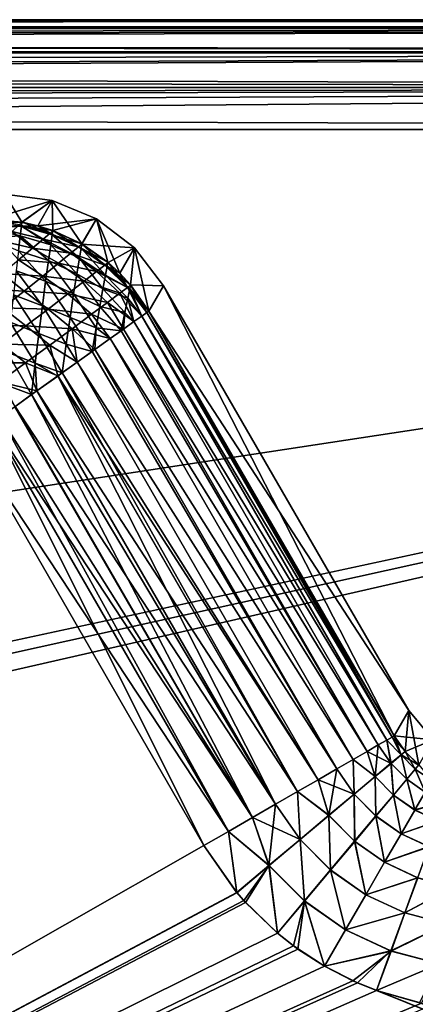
# Model space of a CAD drawing. Header units: metres. Extents: x -104 to 104, y -111 to 38.
# Tile 242 of 256: x 56.26 to 61.66, y 7.56 to 21. Entities that reach past the tile are written whole.
import ezdxf

# ---------------------------------------------------------------- set-up
doc = ezdxf.new("R2010")
doc.units = ezdxf.units.M
doc.layers.add('solid_509367_AD153', color=7, linetype='CONTINUOUS')

msp = doc.modelspace()

# ---------------------------------------------------------------- linework, layer by layer
at = {"layer": 'solid_509367_AD153'}
for points in [[(76.5, 21, -11.5), (88.5, 21, -17.5), (-88.5, 21, -17.5)], [(88.5, 20.886271, -18.072937), (-88.5, 21, -17.5), (88.5, 21, -17.5)], [(65, 21), (-88.5, 21, -17.5), (0, 21, 17.5)], [(75.632744, 21, -11.466357), (76.5, 21, -11.5), (-88.5, 21, -17.5)], [(74.779747, 21, -11.370247), (75.632744, 21, -11.466357), (-88.5, 21, -17.5)], [(73.94101, 21, -11.211671), (74.779747, 21, -11.370247), (-88.5, 21, -17.5)], [(73.112015, 21, -10.989048), (73.94101, 21, -11.211671), (-88.5, 21, -17.5)], [(72.297272, 21, -10.703959), (73.112015, 21, -10.989048), (-88.5, 21, -17.5)], [(71.510338, 21, -10.361142), (72.297272, 21, -10.703959), (-88.5, 21, -17.5)], [(70.751663, 21, -9.959632), (71.510338, 21, -10.361142), (-88.5, 21, -17.5)], [(70.02079, 21, -9.500394), (70.751663, 21, -9.959632), (-88.5, 21, -17.5)], [(69.329865, 21, -8.991062), (70.02079, 21, -9.500394), (-88.5, 21, -17.5)], [(68.679558, 21, -8.430799), (69.329865, 21, -8.991062), (-88.5, 21, -17.5)], [(68.069199, 21, -7.82044), (68.679558, 21, -8.430799), (-88.5, 21, -17.5)], [(67.508942, 21, -7.170133), (68.069199, 21, -7.82044), (-88.5, 21, -17.5)], [(66.999603, 21, -6.479209), (67.508942, 21, -7.170133), (-88.5, 21, -17.5)], [(66.540367, 21, -5.748336), (66.999603, 21, -6.479209), (-88.5, 21, -17.5)], [(66.138855, 21, -4.989663), (66.540367, 21, -5.748336), (-88.5, 21, -17.5)], [(65.796043, 21, -4.202725), (66.138855, 21, -4.989663), (-88.5, 21, -17.5)], [(65.510948, 21, -3.387987), (65.796043, 21, -4.202725), (-88.5, 21, -17.5)], [(65.28833, 21, -2.558991), (65.510948, 21, -3.387987), (-88.5, 21, -17.5)], [(65.129219, 21, -1.715499), (65.28833, 21, -2.558991), (-88.5, 21, -17.5)], [(65.03257, 21, -0.857749), (65.129219, 21, -1.715499), (-88.5, 21, -17.5)], [(65, 21), (65.03257, 21, -0.857749), (-88.5, 21, -17.5)], [(-88.5, 20.886271, -18.072937), (-88.5, 21, -17.5), (88.5, 20.886271, -18.072937)], [(72.297272, 21, 10.703959), (0, 21, 17.5), (88.5, 21, 17.5)], [(1.438565, 20.99082, 17.665693), (88.5, 21, 17.5), (0, 21, 17.5)], [(65.03257, 21, 0.857749), (65, 21), (0, 21, 17.5)], [(65.129219, 21, 1.715499), (65.03257, 21, 0.857749), (0, 21, 17.5)], [(65.28833, 21, 2.558991), (65.129219, 21, 1.715499), (0, 21, 17.5)], [(65.510948, 21, 3.387987), (65.28833, 21, 2.558991), (0, 21, 17.5)], [(65.796043, 21, 4.202725), (65.510948, 21, 3.387987), (0, 21, 17.5)], [(66.138855, 21, 4.989663), (65.796043, 21, 4.202725), (0, 21, 17.5)], [(66.540367, 21, 5.748336), (66.138855, 21, 4.989663), (0, 21, 17.5)], [(66.999603, 21, 6.479209), (66.540367, 21, 5.748336), (0, 21, 17.5)], [(67.508942, 21, 7.170133), (66.999603, 21, 6.479209), (0, 21, 17.5)], [(68.069199, 21, 7.82044), (67.508942, 21, 7.170133), (0, 21, 17.5)], [(68.679558, 21, 8.430799), (68.069199, 21, 7.82044), (0, 21, 17.5)], [(69.329865, 21, 8.991062), (68.679558, 21, 8.430799), (0, 21, 17.5)], [(70.02079, 21, 9.500394), (69.329865, 21, 8.991062), (0, 21, 17.5)], [(70.751663, 21, 9.959632), (70.02079, 21, 9.500394), (0, 21, 17.5)], [(71.510338, 21, 10.361142), (70.751663, 21, 9.959632), (0, 21, 17.5)], [(72.297272, 21, 10.703959), (71.510338, 21, 10.361142), (0, 21, 17.5)], [(1.438565, 20.99082, 17.665693), (2.599583, 20.969931, 17.798836), (88.5, 21, 17.5)], [(2.599583, 20.969931, 17.798836), (2.794907, 20.965233, 17.821079), (88.5, 21, 17.5)], [(2.794907, 20.965233, 17.821079), (4.094866, 20.925119, 17.968012), (88.5, 21, 17.5)], [(88.5, 20.885818, 18.074024), (88.5, 21, 17.5), (4.094866, 20.925119, 17.968012)], [(-88.5, 20.886271, -18.072937), (88.5, 20.886271, -18.072937), (88.5, 20.561077, -18.560244)], [(-88.5, 20.886271, -18.072937), (88.5, 20.561077, -18.560244), (-88.5, 20.561077, -18.560244)], [(88.5, 20.885818, 18.074024), (4.094866, 20.925119, 17.968012), (5.176643, 20.879919, 18.08807)], [(88.5, 20.885818, 18.074024), (5.176643, 20.879919, 18.08807), (5.431446, 20.867682, 18.115993)], [(88.5, 20.885818, 18.074024), (5.431446, 20.867682, 18.115993), (6.852902, 20.787809, 18.269121)], [(88.5, 20.885818, 18.074024), (6.852902, 20.787809, 18.269121), (7.71827, 20.72963, 18.359076)], [(88.5, 20.885818, 18.074024), (7.71827, 20.72963, 18.359076), (8.364735, 20.681011, 18.424778)], [(88.5, 20.560244, 18.561077), (88.5, 20.885818, 18.074024), (8.364735, 20.681011, 18.424778)], [(88.5, 20.560244, 18.561077), (8.364735, 20.681011, 18.424778), (9.930074, 20.545269, 18.57583)], [(-88.5, 20.561077, -18.560244), (88.5, 20.561077, -18.560244), (88.5, 20.074024, -18.885818)], [(-88.5, 20.561077, -18.560244), (88.5, 20.074024, -18.885818), (-88.5, 20.074024, -18.885818)], [(88.5, 20.560244, 18.561077), (9.930074, 20.545269, 18.57583), (10.211987, 20.517963, 18.601704)], [(88.5, 20.560244, 18.561077), (10.211987, 20.517963, 18.601704), (11.512659, 20.37952, 18.71509)], [(88.5, 20.560244, 18.561077), (11.512659, 20.37952, 18.71509), (12.634016, 20.244062, 18.802448)], [(88.5, 20.560244, 18.561077), (12.634016, 20.244062, 18.802448), (13.07672, 20.185892, 18.833998)], [(88.5, 20.072937, 18.886271), (88.5, 20.560244, 18.561077), (13.07672, 20.185892, 18.833998)], [(88.5, 20.072937, 18.886271), (13.07672, 20.185892, 18.833998), (14.532368, 19.97542, 18.922665)], [(-88.5, 20.074024, -18.885818), (88.5, 19.5, -19), (-88.5, 19.5, -19)], [(-88.5, 20.074024, -18.885818), (88.5, 20.074024, -18.885818), (88.5, 19.5, -19)], [(88.5, 20.072937, 18.886271), (14.532368, 19.97542, 18.922665), (14.960504, 19.907318, 18.943638)], [(88.5, 20.072937, 18.886271), (14.960504, 19.907318, 18.943638), (15.905083, 19.745672, 18.979744)], [(88.5, 20.072937, 18.886271), (15.905083, 19.745672, 18.979744), (17.197384, 19.5, 19)], [(88.5, 20.072937, 18.886271), (17.197384, 19.5, 19), (88.5, 19.5, 19)], [(-88.5, -7.5, -19), (-88.5, 19.5, -19), (88.5, 19.5, -19)], [(-36.57795, -7.5, -19), (-88.5, -7.5, -19), (88.5, 19.5, -19)], [(-34.248123, -7.626659, -19), (-36.57795, -7.5, -19), (88.5, 19.5, -19)], [(-31.945723, -8.004942, -19), (-34.248123, -7.626659, -19), (88.5, 19.5, -19)], [(31.945723, -8.004942, -19), (-31.945723, -8.004942, -19), (88.5, 19.5, -19)], [(88.5, -7.5, 19), (17.197384, 19.5, 19), (18.989754, 17.759771, 19)], [(88.5, -7.5, 19), (88.5, 19.5, 19), (17.197384, 19.5, 19)], [(34.248119, -7.626659, -19), (31.945723, -8.004942, -19), (88.5, 19.5, -19)], [(36.57795, -7.5, -19), (34.248119, -7.626659, -19), (88.5, 19.5, -19)], [(88.5, -7.5, -19), (36.57795, -7.5, -19), (88.5, 19.5, -19)], [(56.700401, 18.532322), (55.855282, 18.272121, 13.178531), (56.05452, 18.617212)], [(56.287418, 18.234322, -13.184074), (56.05452, 18.617212), (55.855282, 18.272121, -13.178531)], [(56.287418, 18.234322, -13.184074), (56.700401, 18.532322), (56.05452, 18.617212)], [(56.700401, 18.532322), (56.289223, 18.234005, 13.184093), (55.855282, 18.272121, 13.178531)], [(56.287418, 18.234322, -13.184074), (56.50198, 18.186783, -13.186073), (56.700401, 18.532322)], [(56.700401, 18.532322), (56.502048, 18.186764, 13.186073), (56.289223, 18.234005, 13.184093)], [(56.50198, 18.186783, -13.186073), (56.708633, 18.121647, -13.187491), (56.700401, 18.532322)], [(56.700401, 18.532322), (57.3041, 18.28241), (56.502048, 18.186764, 13.186073)], [(57.103897, 17.937521, -13.188646), (57.3041, 18.28241), (56.700401, 18.532322)], [(56.708633, 18.121647, -13.187491), (57.103897, 17.937521, -13.188646), (56.700401, 18.532322)], [(56.264412, 18.048021, -14.140167), (55.843925, 18.153858, -13.937565), (55.831367, 18.022877, -14.299581)], [(56.280724, 18.180288, -13.670911), (55.851868, 18.237394, -13.561793), (55.843925, 18.153858, -13.937565)], [(56.264412, 18.048021, -14.140167), (56.280724, 18.180288, -13.670911), (55.843925, 18.153858, -13.937565)], [(55.851868, 18.237394, -13.561793), (56.287418, 18.234322, -13.184074), (55.855282, 18.272121, -13.178531)], [(56.280724, 18.180288, -13.670911), (56.287418, 18.234322, -13.184074), (55.851868, 18.237394, -13.561793)], [(56.248409, 18.197176, 13.61017), (55.855282, 18.272121, 13.178531), (56.289223, 18.234005, 13.184093)], [(56.151493, 18.110094, 14.014645), (56.248409, 18.197176, 13.61017), (56.575794, 18.004917, 14.042293)], [(56.248409, 18.197176, 13.61017), (56.289223, 18.234005, 13.184093), (56.670517, 18.086536, 13.624473)], [(56.248409, 18.197176, 13.61017), (56.670517, 18.086536, 13.624473), (56.575794, 18.004917, 14.042293)], [(56.679691, 17.924932, -14.15507), (56.280724, 18.180288, -13.670911), (56.264412, 18.048021, -14.140167)], [(56.280724, 18.180288, -13.670911), (56.50198, 18.186783, -13.186073), (56.287418, 18.234322, -13.184074)], [(56.280724, 18.180288, -13.670911), (56.708633, 18.121647, -13.187491), (56.50198, 18.186783, -13.186073)], [(56.70015, 18.064264, -13.68154), (56.708633, 18.121647, -13.187491), (56.280724, 18.180288, -13.670911)], [(56.679691, 17.924932, -14.15507), (56.70015, 18.064264, -13.68154), (56.280724, 18.180288, -13.670911)], [(56.670517, 18.086536, 13.624473), (56.289223, 18.234005, 13.184093), (56.502048, 18.186764, 13.186073)], [(57.3041, 18.28241), (56.710384, 18.121012, 13.187502), (56.502048, 18.186764, 13.186073)], [(56.670517, 18.086536, 13.624473), (56.502048, 18.186764, 13.186073), (56.710384, 18.121012, 13.187502)], [(57.3041, 18.28241), (57.105518, 17.936584, 13.188646), (56.710384, 18.121012, 13.187502)], [(57.103897, 17.937521, -13.188646), (57.461185, 17.687536, -13.187502), (57.3041, 18.28241)], [(57.3041, 18.28241), (57.82238, 17.884546), (57.105518, 17.936584, 13.188646)], [(57.622299, 17.539988, -13.186073), (57.82238, 17.884546), (57.3041, 18.28241)], [(57.461185, 17.687536, -13.187502), (57.622299, 17.539988, -13.186073), (57.3041, 18.28241)], [(56.239609, 17.84269, -14.578359), (56.264412, 18.048021, -14.140167), (55.831367, 18.022877, -14.299581)], [(56.00391, 17.978525, 14.382111), (56.151493, 18.110094, 14.014645), (56.430801, 17.880898, 14.42709)], [(56.151493, 18.110094, 14.014645), (56.575794, 18.004917, 14.042293), (56.430801, 17.880898, 14.42709)], [(56.649017, 17.71035, -14.592834), (56.264412, 18.048021, -14.140167), (56.239609, 17.84269, -14.578359)], [(56.649017, 17.71035, -14.592834), (56.679691, 17.924932, -14.15507), (56.264412, 18.048021, -14.140167)], [(56.575794, 18.004917, 14.042293), (56.670517, 18.086536, 13.624473), (57.060814, 17.899553, 13.668756)], [(56.670517, 18.086536, 13.624473), (56.710384, 18.121012, 13.187502), (57.060814, 17.899553, 13.668756)], [(57.070961, 17.742609, -14.127382), (56.70015, 18.064264, -13.68154), (56.679691, 17.924932, -14.15507)], [(56.70015, 18.064264, -13.68154), (57.103897, 17.937521, -13.188646), (56.708633, 18.121647, -13.187491)], [(57.09417, 17.880293, -13.668734), (57.103897, 17.937521, -13.188646), (56.70015, 18.064264, -13.68154)], [(57.070961, 17.742609, -14.127382), (57.09417, 17.880293, -13.668734), (56.70015, 18.064264, -13.68154)], [(57.060814, 17.899553, 13.668756), (56.710384, 18.121012, 13.187502), (57.105518, 17.936584, 13.188646)], [(56.00391, 17.978525, 14.382111), (56.430801, 17.880898, 14.42709), (56.242126, 17.721151, 14.767744)], [(56.242126, 17.721151, 14.767744), (56.430801, 17.880898, 14.42709), (56.787872, 17.675177, 14.548965)], [(56.430801, 17.880898, 14.42709), (56.575794, 18.004917, 14.042293), (56.953178, 17.810598, 14.127401)], [(56.430801, 17.880898, 14.42709), (56.953178, 17.810598, 14.127401), (56.787872, 17.675177, 14.548965)], [(56.575794, 18.004917, 14.042293), (57.060814, 17.899553, 13.668756), (56.953178, 17.810598, 14.127401)], [(57.036331, 17.531744, -14.548939), (56.679691, 17.924932, -14.15507), (56.649017, 17.71035, -14.592834)], [(57.036331, 17.531744, -14.548939), (57.070961, 17.742609, -14.127382), (56.679691, 17.924932, -14.15507)], [(56.953178, 17.810598, 14.127401), (57.060814, 17.899553, 13.668756), (57.417152, 17.650309, 13.681554)], [(57.060814, 17.899553, 13.668756), (57.105518, 17.936584, 13.188646), (57.417152, 17.650309, 13.681554)], [(57.42794, 17.512938, -14.042289), (57.09417, 17.880293, -13.668734), (57.070961, 17.742609, -14.127382)], [(57.09417, 17.880293, -13.668734), (57.461185, 17.687536, -13.187502), (57.103897, 17.937521, -13.188646)], [(57.451248, 17.635775, -13.624458), (57.461185, 17.687536, -13.187502), (57.09417, 17.880293, -13.668734)], [(57.42794, 17.512938, -14.042289), (57.451248, 17.635775, -13.624458), (57.09417, 17.880293, -13.668734)], [(57.82238, 17.884546), (57.462608, 17.686342, 13.187491), (57.105518, 17.936584, 13.188646)], [(57.417152, 17.650309, 13.681554), (57.105518, 17.936584, 13.188646), (57.462608, 17.686342, 13.187491)], [(57.82238, 17.884546), (57.622349, 17.539936, 13.186073), (57.462608, 17.686342, 13.187491)], [(57.622299, 17.539988, -13.186073), (57.769623, 17.379295, -13.184093), (57.82238, 17.884546)], [(57.82238, 17.884546), (57.770794, 17.377897, 13.184074), (57.622349, 17.539936, 13.186073)], [(57.769623, 17.379295, -13.184093), (58.0196, 17.022549, -13.178531), (57.82238, 17.884546)], [(57.82238, 17.884546), (58.218842, 17.367641), (57.770794, 17.377897, 13.184074)], [(57.82238, 17.884546), (58.0196, 17.022549, -13.178531), (58.218842, 17.367641)], [(88.5, -7.5, 19), (18.989754, 17.759771, 19), (20.601439, 15.860648, 19)], [(56.610157, 17.429918, -14.982377), (56.239609, 17.84269, -14.578359), (56.207619, 17.571638, -14.973969)], [(56.610157, 17.429918, -14.982377), (56.649017, 17.71035, -14.592834), (56.239609, 17.84269, -14.578359)], [(56.787872, 17.675177, 14.548965), (56.953178, 17.810598, 14.127401), (57.306717, 17.562918, 14.155075)], [(56.953178, 17.810598, 14.127401), (57.417152, 17.650309, 13.681554), (57.306717, 17.562918, 14.155075)], [(56.017635, 17.53334, 15.056443), (56.242126, 17.721151, 14.767744), (56.572514, 17.500521, 14.920918)], [(56.242126, 17.721151, 14.767744), (56.787872, 17.675177, 14.548965), (56.572514, 17.500521, 14.920918)], [(56.572514, 17.500521, 14.920918), (56.787872, 17.675177, 14.548965), (57.136215, 17.429066, 14.592837)], [(56.99276, 17.257921, -14.920891), (56.649017, 17.71035, -14.592834), (56.610157, 17.429918, -14.982377)], [(56.99276, 17.257921, -14.920891), (57.036331, 17.531744, -14.548939), (56.649017, 17.71035, -14.592834)], [(56.787872, 17.675177, 14.548965), (57.306717, 17.562918, 14.155075), (57.136215, 17.429066, 14.592837)], [(57.393024, 17.325361, -14.427082), (57.070961, 17.742609, -14.127382), (57.036331, 17.531744, -14.548939)], [(57.393024, 17.325361, -14.427082), (57.42794, 17.512938, -14.042289), (57.070961, 17.742609, -14.127382)], [(57.306717, 17.562918, 14.155075), (57.417152, 17.650309, 13.681554), (57.727345, 17.345085, 13.670924)], [(57.417152, 17.650309, 13.681554), (57.462608, 17.686342, 13.187491), (57.727345, 17.345085, 13.670924)], [(57.758118, 17.325541, -13.610159), (57.451248, 17.635775, -13.624458), (57.42794, 17.512938, -14.042289)], [(57.451248, 17.635775, -13.624458), (57.622299, 17.539988, -13.186073), (57.461185, 17.687536, -13.187502)], [(57.451248, 17.635775, -13.624458), (57.769623, 17.379295, -13.184093), (57.622299, 17.539988, -13.186073)], [(57.758118, 17.325541, -13.610159), (57.769623, 17.379295, -13.184093), (57.451248, 17.635775, -13.624458)], [(57.727345, 17.345085, 13.670924), (57.462608, 17.686342, 13.187491), (57.622349, 17.539936, 13.186073)], [(56.017635, 17.53334, 15.056443), (56.316059, 17.295218, 15.234544), (55.764206, 17.32589, 15.28775)], [(56.017635, 17.53334, 15.056443), (56.572514, 17.500521, 14.920918), (56.316059, 17.295218, 15.234544)], [(56.565575, 17.094944, -15.314472), (56.207619, 17.571638, -14.973969), (56.170074, 17.244118, -15.317587)], [(56.565575, 17.094944, -15.314472), (56.610157, 17.429918, -14.982377), (56.207619, 17.571638, -14.973969)], [(56.316059, 17.295218, 15.234544), (56.572514, 17.500521, 14.920918), (56.912785, 17.255192, 14.982384)], [(56.572514, 17.500521, 14.920918), (57.136215, 17.429066, 14.592837), (56.912785, 17.255192, 14.982384)], [(57.349026, 17.082094, -14.767738), (57.036331, 17.531744, -14.548939), (56.99276, 17.257921, -14.920891)], [(57.349026, 17.082094, -14.767738), (57.393024, 17.325361, -14.427082), (57.036331, 17.531744, -14.548939)], [(57.136215, 17.429066, 14.592837), (57.306717, 17.562918, 14.155075), (57.620953, 17.264824, 14.140173)], [(57.306717, 17.562918, 14.155075), (57.727345, 17.345085, 13.670924), (57.620953, 17.264824, 14.140173)], [(57.731178, 17.198069, -14.014647), (57.42794, 17.512938, -14.042289), (57.393024, 17.325361, -14.427082)], [(57.731178, 17.198069, -14.014647), (57.758118, 17.325541, -13.610159), (57.42794, 17.512938, -14.042289)], [(57.727345, 17.345085, 13.670924), (57.622349, 17.539936, 13.186073), (57.770794, 17.377897, 13.184074)], [(56.943188, 16.933184, -15.234514), (56.610157, 17.429918, -14.982377), (56.565575, 17.094944, -15.314472)], [(56.943188, 16.933184, -15.234514), (56.99276, 17.257921, -14.920891), (56.610157, 17.429918, -14.982377)], [(56.912785, 17.255192, 14.982384), (57.136215, 17.429066, 14.592837), (57.455528, 17.140673, 14.578364)], [(57.136215, 17.429066, 14.592837), (57.620953, 17.264824, 14.140173), (57.455528, 17.140673, 14.578364)], [(57.620953, 17.264824, 14.140173), (57.727345, 17.345085, 13.670924), (57.92281, 16.953548, 13.937781)], [(57.727345, 17.345085, 13.670924), (57.770794, 17.377897, 13.184074), (57.991219, 17.00222, 13.561898)], [(57.727345, 17.345085, 13.670924), (57.991219, 17.00222, 13.561898), (57.92281, 16.953548, 13.937781)], [(57.758118, 17.325541, -13.610159), (58.0196, 17.022549, -13.178531), (57.769623, 17.379295, -13.184093)], [(57.770794, 17.377897, 13.184074), (58.218842, 17.367641), (58.0196, 17.022549, 13.178531)], [(57.991219, 17.00222, 13.561898), (57.770794, 17.377897, 13.184074), (58.0196, 17.022549, 13.178531)], [(58.0196, 17.022549, 13.178531), (58.218842, 17.367641), (61.367897, 11.223132, 13.178531)], [(58.0196, 17.022549, -13.178531), (61.567135, 11.568224), (58.218842, 17.367641)], [(58.218842, 17.367641), (61.567135, 11.568224), (61.367897, 11.223132, 13.178531)], [(56.028069, 17.067726, 15.483998), (55.764206, 17.32589, 15.28775), (56.316059, 17.295218, 15.234544)], [(56.028069, 17.067726, 15.483998), (56.316059, 17.295218, 15.234544), (56.644978, 17.049097, 15.314476)], [(56.517349, 16.717237, -15.582491), (56.170074, 17.244118, -15.317587), (56.12841, 16.87006, -15.601766)], [(56.517349, 16.717237, -15.582491), (56.565575, 17.094944, -15.314472), (56.170074, 17.244118, -15.317587)], [(56.316059, 17.295218, 15.234544), (56.912785, 17.255192, 14.982384), (56.644978, 17.049097, 15.314476)], [(56.644978, 17.049097, 15.314476), (56.912785, 17.255192, 14.982384), (57.236782, 16.977444, 14.973978)], [(56.912785, 17.255192, 14.982384), (57.455528, 17.140673, 14.578364), (57.236782, 16.977444, 14.973978)], [(57.298618, 16.793776, -15.056434), (56.99276, 17.257921, -14.920891), (56.943188, 16.933184, -15.234514)], [(57.298618, 16.793776, -15.056434), (57.349026, 17.082094, -14.767738), (56.99276, 17.257921, -14.920891)], [(57.691017, 17.004475, -14.38211), (57.393024, 17.325361, -14.427082), (57.349026, 17.082094, -14.767738)], [(57.691017, 17.004475, -14.38211), (57.731178, 17.198069, -14.014647), (57.393024, 17.325361, -14.427082)], [(57.455528, 17.140673, 14.578364), (57.620953, 17.264824, 14.140173), (57.815582, 16.877125, 14.299938)], [(57.620953, 17.264824, 14.140173), (57.92281, 16.953548, 13.937781), (57.815582, 16.877125, 14.299938)], [(57.731178, 17.198069, -14.014647), (57.922771, 16.953733, -13.937569), (57.758118, 17.325541, -13.610159)], [(57.758118, 17.325541, -13.610159), (57.991173, 17.002335, -13.561796), (58.0196, 17.022549, -13.178531)], [(57.758118, 17.325541, -13.610159), (57.922771, 16.953733, -13.937569), (57.991173, 17.002335, -13.561796)], [(56.890171, 16.570038, -15.483975), (56.565575, 17.094944, -15.314472), (56.517349, 16.717237, -15.582491)], [(56.890171, 16.570038, -15.483975), (56.943188, 16.933184, -15.234514), (56.565575, 17.094944, -15.314472)], [(57.236782, 16.977444, 14.973978), (57.455528, 17.140673, 14.578364), (57.671181, 16.774231, 14.642498)], [(57.298618, 16.793776, -15.056434), (57.642284, 16.753716, -14.699883), (57.349026, 17.082094, -14.767738)], [(57.691017, 17.004475, -14.38211), (57.349026, 17.082094, -14.767738), (57.642284, 16.753716, -14.699883)], [(57.455528, 17.140673, 14.578364), (57.815582, 16.877125, 14.299938), (57.671181, 16.774231, 14.642498)], [(57.691017, 17.004475, -14.38211), (57.815636, 16.877337, -14.299585), (57.731178, 17.198069, -14.014647)], [(57.731178, 17.198069, -14.014647), (57.815636, 16.877337, -14.299585), (57.922771, 16.953733, -13.937569)], [(56.028069, 17.067726, 15.483998), (56.341991, 16.81848, 15.582491), (55.716461, 16.826635, 15.666453)], [(56.028069, 17.067726, 15.483998), (56.644978, 17.049097, 15.314476), (56.341991, 16.81848, 15.582491)], [(56.341991, 16.81848, 15.582491), (56.644978, 17.049097, 15.314476), (56.971916, 16.781168, 15.317594)], [(56.644978, 17.049097, 15.314476), (57.236782, 16.977444, 14.973978), (56.971916, 16.781168, 15.317594)], [(56.971916, 16.781168, 15.317594), (57.236782, 16.977444, 14.973978), (57.491962, 16.646305, 14.959881)], [(57.236782, 16.977444, 14.973978), (57.671181, 16.774231, 14.642498), (57.491962, 16.646305, 14.959881)], [(57.691017, 17.004475, -14.38211), (57.642284, 16.753716, -14.699883), (57.671356, 16.774439, -14.64207)], [(57.691017, 17.004475, -14.38211), (57.671356, 16.774439, -14.64207), (57.815636, 16.877337, -14.299585)], [(57.815582, 16.877125, 14.299938), (57.92281, 16.953548, 13.937781), (61.264992, 11.163721, 13.939487)], [(57.922771, 16.953733, -13.937569), (57.815636, 16.877337, -14.299585), (61.264996, 11.163722, -13.939484)], [(57.991173, 17.002335, -13.561796), (57.922771, 16.953733, -13.937569), (61.337681, 11.205688, -13.562836)], [(57.922771, 16.953733, -13.937569), (61.264996, 11.163722, -13.939484), (61.337681, 11.205688, -13.562836)], [(57.92281, 16.953548, 13.937781), (57.991219, 17.00222, 13.561898), (61.337681, 11.205688, 13.562838)], [(57.92281, 16.953548, 13.937781), (61.337681, 11.205688, 13.562838), (61.264992, 11.163721, 13.939487)], [(57.991173, 17.002335, -13.561796), (61.367897, 11.223132, -13.178531), (58.0196, 17.022549, -13.178531)], [(57.991173, 17.002335, -13.561796), (61.337681, 11.205688, -13.562836), (61.367897, 11.223132, -13.178531)], [(57.991219, 17.00222, 13.561898), (58.0196, 17.022549, 13.178531), (61.337681, 11.205688, 13.562838)], [(61.337681, 11.205688, 13.562838), (58.0196, 17.022549, 13.178531), (61.367897, 11.223132, 13.178531)], [(61.367897, 11.223132, -13.178531), (61.567135, 11.568224), (58.0196, 17.022549, -13.178531)], [(56.013046, 16.570862, 15.782804), (55.716461, 16.826635, 15.666453), (56.341991, 16.81848, 15.582491)], [(56.013046, 16.570862, 15.782804), (56.341991, 16.81848, 15.582491), (56.668808, 16.55806, 15.601768)], [(56.467377, 16.30855, -15.782808), (56.12841, 16.87006, -15.601766), (56.084023, 16.459833, -15.821359)], [(56.467377, 16.30855, -15.782808), (56.517349, 16.717237, -15.582491), (56.12841, 16.87006, -15.601766)], [(56.341991, 16.81848, 15.582491), (56.971916, 16.781168, 15.317594), (56.668808, 16.55806, 15.601768)], [(56.890171, 16.570038, -15.483975), (57.24572, 16.470587, -15.287706), (56.943188, 16.933184, -15.234514)], [(57.298618, 16.793776, -15.056434), (56.943188, 16.933184, -15.234514), (57.24572, 16.470587, -15.287706)], [(57.671181, 16.774231, 14.642498), (57.815582, 16.877125, 14.299938), (61.151035, 11.097928, 14.302246)], [(57.815636, 16.877337, -14.299585), (57.671356, 16.774439, -14.64207), (61.151039, 11.097929, -14.302241)], [(57.815582, 16.877125, 14.299938), (61.264992, 11.163721, 13.939487), (61.151035, 11.097928, 14.302246)], [(57.815636, 16.877337, -14.299585), (61.151039, 11.097929, -14.302241), (61.264996, 11.163722, -13.939484)], [(56.467377, 16.30855, -15.782808), (56.837215, 16.179604, -15.66643), (56.517349, 16.717237, -15.582491)], [(56.890171, 16.570038, -15.483975), (56.517349, 16.717237, -15.582491), (56.837215, 16.179604, -15.66643)], [(56.668808, 16.55806, 15.601768), (56.971916, 16.781168, 15.317594), (57.040836, 16.324734, 15.498178)], [(56.971916, 16.781168, 15.317594), (57.491962, 16.646305, 14.959881), (57.280724, 16.49563, 15.246708)], [(56.971916, 16.781168, 15.317594), (57.280724, 16.49563, 15.246708), (57.040836, 16.324734, 15.498178)], [(57.298618, 16.793776, -15.056434), (57.24572, 16.470587, -15.287706), (57.280964, 16.495668, -15.246487)], [(57.298618, 16.793776, -15.056434), (57.280964, 16.495668, -15.246487), (57.492275, 16.64649, -14.959418)], [(57.298618, 16.793776, -15.056434), (57.492275, 16.64649, -14.959418), (57.642284, 16.753716, -14.699883)], [(57.491962, 16.646305, 14.959881), (57.671181, 16.774231, 14.642498), (60.997696, 11.009398, 14.645114)], [(57.642284, 16.753716, -14.699883), (57.492275, 16.64649, -14.959418), (60.9977, 11.009398, -14.645108)], [(57.671356, 16.774439, -14.64207), (57.642284, 16.753716, -14.699883), (60.9977, 11.009398, -14.645108)], [(57.671181, 16.774231, 14.642498), (61.151035, 11.097928, 14.302246), (60.997696, 11.009398, 14.645114)], [(57.671356, 16.774439, -14.64207), (60.9977, 11.009398, -14.645108), (61.151039, 11.097929, -14.302241)], [(56.013046, 16.570862, 15.782804), (56.335739, 16.31451, 15.821356), (55.667019, 16.314394, 15.913505)], [(56.013046, 16.570862, 15.782804), (56.668808, 16.55806, 15.601768), (56.335739, 16.31451, 15.821356)], [(56.335739, 16.31451, 15.821356), (56.668808, 16.55806, 15.601768), (56.776409, 16.136351, 15.709955)], [(56.668808, 16.55806, 15.601768), (57.040836, 16.324734, 15.498178), (56.776409, 16.136351, 15.709955)], [(56.890171, 16.570038, -15.483975), (56.837215, 16.179604, -15.66643), (57.040348, 16.324291, -15.49866)], [(56.890171, 16.570038, -15.483975), (57.040348, 16.324291, -15.49866), (57.24572, 16.470587, -15.287706)], [(57.280724, 16.49563, 15.246708), (57.491962, 16.646305, 14.959881), (60.80751, 10.899593, 14.962418)], [(57.492275, 16.64649, -14.959418), (57.280964, 16.495668, -15.246487), (60.807514, 10.899595, -14.962412)], [(57.491962, 16.646305, 14.959881), (60.997696, 11.009398, 14.645114), (60.80751, 10.899593, 14.962418)], [(57.492275, 16.64649, -14.959418), (60.807514, 10.899595, -14.962412), (60.9977, 11.009398, -14.645108)], [(56.0383, 16.024754, -15.972871), (56.41811, 15.880504, -15.913589), (56.084023, 16.459833, -15.821359)], [(56.467377, 16.30855, -15.782808), (56.084023, 16.459833, -15.821359), (56.41811, 15.880504, -15.913589)], [(57.24572, 16.470587, -15.287706), (57.040348, 16.324291, -15.49866), (60.58363, 10.770335, -15.2489)], [(57.040836, 16.324734, 15.498178), (57.280724, 16.49563, 15.246708), (60.583622, 10.770332, 15.248906)], [(57.280964, 16.495668, -15.246487), (57.24572, 16.470587, -15.287706), (60.58363, 10.770335, -15.2489)], [(57.280724, 16.49563, 15.246708), (60.80751, 10.899593, 14.962418), (60.583622, 10.770332, 15.248906)], [(57.280964, 16.495668, -15.246487), (60.58363, 10.770335, -15.2489), (60.807514, 10.899595, -14.962412)], [(55.981831, 16.057388, 15.972866), (55.667019, 16.314394, 15.913505), (56.335739, 16.31451, 15.821356)], [(55.981831, 16.057388, 15.972866), (56.335739, 16.31451, 15.821356), (56.492107, 15.933413, 15.878413)], [(56.335739, 16.31451, 15.821356), (56.776409, 16.136351, 15.709955), (56.492107, 15.933413, 15.878413)], [(56.467377, 16.30855, -15.782808), (56.41811, 15.880504, -15.913589), (56.488815, 15.931046, -15.880054)], [(56.467377, 16.30855, -15.782808), (56.488815, 15.931046, -15.880054), (56.774784, 16.135172, -15.711085)], [(56.467377, 16.30855, -15.782808), (56.774784, 16.135172, -15.711085), (56.837215, 16.179604, -15.66643)], [(56.776409, 16.136351, 15.709955), (57.040836, 16.324734, 15.498178), (60.329742, 10.623754, 15.49984)], [(57.040348, 16.324291, -15.49866), (56.837215, 16.179604, -15.66643), (60.329746, 10.623756, -15.499835)], [(57.040348, 16.324291, -15.49866), (60.329746, 10.623756, -15.499835), (60.58363, 10.770335, -15.2489)], [(57.040836, 16.324734, 15.498178), (60.583622, 10.770332, 15.248906), (60.329742, 10.623754, 15.49984)], [(56.774784, 16.135172, -15.711085), (56.488815, 15.931046, -15.880054), (59.749226, 10.288592, -15.879091)], [(56.492107, 15.933413, 15.878413), (56.776409, 16.136351, 15.709955), (60.050064, 10.462281, 15.711067)], [(56.837215, 16.179604, -15.66643), (56.774784, 16.135172, -15.711085), (60.050072, 10.462285, -15.711063)], [(56.774784, 16.135172, -15.711085), (59.749226, 10.288592, -15.879091), (60.050072, 10.462285, -15.711063)], [(56.776409, 16.136351, 15.709955), (60.329742, 10.623754, 15.49984), (60.050064, 10.462281, 15.711067)], [(56.837215, 16.179604, -15.66643), (60.050072, 10.462285, -15.711063), (60.329746, 10.623756, -15.499835)], [(55.981831, 16.057388, 15.972866), (56.492107, 15.933413, 15.878413), (56.192432, 15.719477, 16.000807)], [(56.0383, 16.024754, -15.972871), (56.188152, 15.716412, -16.002184), (56.41811, 15.880504, -15.913589)], [(56.41811, 15.880504, -15.913589), (56.188152, 15.716412, -16.002184), (59.43219, 10.105552, -16.001137)], [(56.192432, 15.719477, 16.000807), (56.492107, 15.933413, 15.878413), (59.749222, 10.288589, 15.879093)], [(56.488815, 15.931046, -15.880054), (56.41811, 15.880504, -15.913589), (59.749226, 10.288592, -15.879091)], [(56.41811, 15.880504, -15.913589), (59.43219, 10.105552, -16.001137), (59.749226, 10.288592, -15.879091)], [(56.492107, 15.933413, 15.878413), (60.050064, 10.462281, 15.711067), (59.749222, 10.288589, 15.879093)], [(88.5, -7.5, 19), (20.601439, 15.860648, 19), (22.036695, 13.796837, 19)], [(55.882088, 15.498436, 16.075092), (56.192432, 15.719477, 16.000807), (59.432186, 10.105549, 16.001139)], [(56.188152, 15.716412, -16.002184), (55.99157, 15.576446, -16.054661), (59.43219, 10.105552, -16.001137)], [(56.192432, 15.719477, 16.000807), (59.749222, 10.288589, 15.879093), (59.432186, 10.105549, 16.001139)], [(55.882088, 15.498436, 16.075092), (58.77071, 9.723646, 16.1), (55.566704, 15.273149, 16.1)], [(55.879025, 15.496252, -16.075577), (55.566704, 15.273149, -16.1), (59.10421, 9.916192, -16.075182)], [(55.99157, 15.576446, -16.054661), (55.879025, 15.496252, -16.075577), (59.10421, 9.916192, -16.075182)], [(55.882088, 15.498436, 16.075092), (59.104206, 9.91619, 16.075182), (58.77071, 9.723646, 16.1)], [(55.882088, 15.498436, 16.075092), (59.432186, 10.105549, 16.001139), (59.104206, 9.91619, 16.075182)], [(55.99157, 15.576446, -16.054661), (59.10421, 9.916192, -16.075182), (59.43219, 10.105552, -16.001137)], [(55.566704, 15.273149, 16.1), (58.77071, 9.723646, 16.1), (36, -3.273149, 16.1)], [(58.77071, 9.723646, -16.1), (55.566704, 15.273149, -16.1), (36, -3.273149, -16.1)], [(59.10421, 9.916192, -16.075182), (55.566704, 15.273149, -16.1), (58.77071, 9.723646, -16.1)], [(36.57795, -7.5, 19), (88.5, -7.5, 19), (22.036695, 13.796837, 19)], [(61.901306, 11.169762, -0.000007), (61.367897, 11.223132, 13.178531), (61.567135, 11.568224)], [(61.517792, 11.008751, -13.185219), (61.567135, 11.568224), (61.367897, 11.223132, -13.178531)], [(61.517792, 11.008751, -13.185219), (61.702614, 10.823792, -13.189306), (61.567135, 11.568224)], [(61.702614, 10.823792, -13.189306), (61.901306, 11.169762, -0.000007), (61.567135, 11.568224)], [(61.151035, 11.097928, 14.302246), (61.264992, 11.163721, 13.939487), (61.323685, 10.847655, 14.30687)], [(61.324448, 10.84674, -14.306875), (61.264996, 11.163722, -13.939484), (61.151039, 11.097929, -14.302241)], [(61.264992, 11.163721, 13.939487), (61.337681, 11.205688, 13.562838), (61.461937, 10.963492, 13.758223)], [(61.264992, 11.163721, 13.939487), (61.461937, 10.963492, 13.758223), (61.323685, 10.847655, 14.30687)], [(61.46262, 10.962669, -13.758236), (61.337681, 11.205688, -13.562836), (61.264996, 11.163722, -13.939484)], [(61.324448, 10.84674, -14.306875), (61.46262, 10.962669, -13.758236), (61.264996, 11.163722, -13.939484)], [(61.337681, 11.205688, 13.562838), (61.367897, 11.223132, 13.178531), (61.461937, 10.963492, 13.758223)], [(61.337681, 11.205688, -13.562836), (61.517792, 11.008751, -13.185219), (61.367897, 11.223132, -13.178531)], [(61.46262, 10.962669, -13.758236), (61.517792, 11.008751, -13.185219), (61.337681, 11.205688, -13.562836)], [(61.517113, 11.009563, 13.185201), (61.367897, 11.223132, 13.178531), (61.901306, 11.169762, -0.000007)], [(61.461937, 10.963492, 13.758223), (61.367897, 11.223132, 13.178531), (61.517113, 11.009563, 13.185201)], [(61.701927, 10.82437, 13.18927), (61.517113, 11.009563, 13.185201), (61.901306, 11.169762, -0.000007)], [(60.997696, 11.009398, 14.645114), (61.151035, 11.097928, 14.302246), (61.107407, 10.666447, 14.810789)], [(61.324448, 10.84674, -14.306875), (61.151039, 11.097929, -14.302241), (60.9977, 11.009398, -14.645108)], [(61.151035, 11.097928, 14.302246), (61.323685, 10.847655, 14.30687), (61.107407, 10.666447, 14.810789)], [(60.583622, 10.770332, 15.248906), (60.80751, 10.899593, 14.962418), (60.821125, 10.426581, 15.251304)], [(60.822182, 10.425332, -15.251297), (60.807514, 10.899595, -14.962412), (60.58363, 10.770335, -15.2489)], [(60.80751, 10.899593, 14.962418), (60.997696, 11.009398, 14.645114), (61.107407, 10.666447, 14.810789)], [(60.80751, 10.899593, 14.962418), (61.107407, 10.666447, 14.810789), (60.821125, 10.426581, 15.251304)], [(61.108299, 10.665387, -14.810787), (60.9977, 11.009398, -14.645108), (60.807514, 10.899595, -14.962412)], [(60.822182, 10.425332, -15.251297), (61.108299, 10.665387, -14.810787), (60.807514, 10.899595, -14.962412)], [(61.108299, 10.665387, -14.810787), (61.324448, 10.84674, -14.306875), (60.9977, 11.009398, -14.645108)], [(61.323685, 10.847655, 14.30687), (61.461937, 10.963492, 13.758223), (61.538929, 10.630355, 14.309741)], [(61.539799, 10.629629, -14.309732), (61.46262, 10.962669, -13.758236), (61.324448, 10.84674, -14.306875)], [(61.461937, 10.963492, 13.758223), (61.517113, 11.009563, 13.185201), (61.655235, 10.76882, 13.761756)], [(61.461937, 10.963492, 13.758223), (61.655235, 10.76882, 13.761756), (61.538929, 10.630355, 14.309741)], [(61.46262, 10.962669, -13.758236), (61.702614, 10.823792, -13.189306), (61.517792, 11.008751, -13.185219)], [(61.65601, 10.768166, -13.761756), (61.702614, 10.823792, -13.189306), (61.46262, 10.962669, -13.758236)], [(61.539799, 10.629629, -14.309732), (61.65601, 10.768166, -13.761756), (61.46262, 10.962669, -13.758236)], [(61.655235, 10.76882, 13.761756), (61.517113, 11.009563, 13.185201), (61.701927, 10.82437, 13.18927)], [(60.329742, 10.623754, 15.49984), (60.583622, 10.770332, 15.248906), (60.475445, 10.136949, 15.612088)], [(60.822182, 10.425332, -15.251297), (60.58363, 10.770335, -15.2489), (60.329746, 10.623756, -15.499835)], [(60.583622, 10.770332, 15.248906), (60.821125, 10.426581, 15.251304), (60.475445, 10.136949, 15.612088)], [(61.107407, 10.666447, 14.810789), (61.323685, 10.847655, 14.30687), (61.357292, 10.414115, 14.812967)], [(61.358307, 10.413278, -14.812952), (61.324448, 10.84674, -14.306875), (61.108299, 10.665387, -14.810787)], [(61.323685, 10.847655, 14.30687), (61.538929, 10.630355, 14.309741), (61.357292, 10.414115, 14.812967)], [(61.358307, 10.413278, -14.812952), (61.539799, 10.629629, -14.309732), (61.324448, 10.84674, -14.306875)], [(61.538929, 10.630355, 14.309741), (61.655235, 10.76882, 13.761756), (61.789192, 10.454468, 14.310678)], [(61.790157, 10.45391, -14.310678), (61.65601, 10.768166, -13.761756), (61.539799, 10.629629, -14.309732)], [(61.655235, 10.76882, 13.761756), (61.701927, 10.82437, 13.18927), (61.879734, 10.611174, 13.762931)], [(61.655235, 10.76882, 13.761756), (61.879734, 10.611174, 13.762931), (61.789192, 10.454468, 14.310678)], [(60.050064, 10.462281, 15.711067), (60.329742, 10.623754, 15.49984), (60.475445, 10.136949, 15.612088)], [(60.476707, 10.135471, -15.61208), (60.329746, 10.623756, -15.499835), (60.050072, 10.462285, -15.711063)], [(60.476707, 10.135471, -15.61208), (60.822182, 10.425332, -15.251297), (60.329746, 10.623756, -15.499835)], [(60.821125, 10.426581, 15.251304), (61.107407, 10.666447, 14.810789), (61.11705, 10.1281, 15.252816)], [(61.118256, 10.127116, -15.252797), (61.108299, 10.665387, -14.810787), (60.822182, 10.425332, -15.251297)], [(61.107407, 10.666447, 14.810789), (61.357292, 10.414115, 14.812967), (61.11705, 10.1281, 15.252816)], [(61.118256, 10.127116, -15.252797), (61.358307, 10.413278, -14.812952), (61.108299, 10.665387, -14.810787)], [(61.357292, 10.414115, 14.812967), (61.538929, 10.630355, 14.309741), (61.647877, 10.209881, 14.81366)], [(61.648998, 10.209232, -14.81366), (61.539799, 10.629629, -14.309732), (61.358307, 10.413278, -14.812952)], [(61.538929, 10.630355, 14.309741), (61.789192, 10.454468, 14.310678), (61.647877, 10.209881, 14.81366)], [(61.648998, 10.209232, -14.81366), (61.790157, 10.45391, -14.310678), (61.539799, 10.629629, -14.309732)], [(59.749222, 10.288589, 15.879093), (60.050064, 10.462281, 15.711067), (60.083176, 9.808284, 15.87977)], [(60.084671, 9.806547, -15.879765), (60.050072, 10.462285, -15.711063), (59.749226, 10.288592, -15.879091)], [(60.050064, 10.462281, 15.711067), (60.475445, 10.136949, 15.612088), (60.083176, 9.808284, 15.87977)], [(60.084671, 9.806547, -15.879765), (60.476707, 10.135471, -15.61208), (60.050072, 10.462285, -15.711063)], [(60.475445, 10.136949, 15.612088), (60.821125, 10.426581, 15.251304), (60.827087, 9.782893, 15.613013)], [(60.828526, 9.781732, -15.612994), (60.822182, 10.425332, -15.251297), (60.476707, 10.135471, -15.61208)], [(60.821125, 10.426581, 15.251304), (61.11705, 10.1281, 15.252816), (60.827087, 9.782893, 15.613013)], [(60.828526, 9.781732, -15.612994), (61.118256, 10.127116, -15.252797), (60.822182, 10.425332, -15.251297)], [(61.11705, 10.1281, 15.252816), (61.357292, 10.414115, 14.812967), (61.46101, 9.886456, 15.253274)], [(61.462337, 9.88569, -15.253275), (61.358307, 10.413278, -14.812952), (61.118256, 10.127116, -15.252797)], [(61.357292, 10.414115, 14.812967), (61.647877, 10.209881, 14.81366), (61.46101, 9.886456, 15.253274)], [(61.462337, 9.88569, -15.253275), (61.648998, 10.209232, -14.81366), (61.358307, 10.413278, -14.812952)], [(61.647877, 10.209881, 14.81366), (61.789192, 10.454468, 14.310678), (62.066547, 10.325509, 14.309733)], [(62.067616, 10.325118, -14.309741), (61.790157, 10.45391, -14.310678), (61.648998, 10.209232, -14.81366)], [(59.432186, 10.105549, 16.001139), (59.749222, 10.288589, 15.879093), (59.658863, 9.452767, 16.044432)], [(60.084671, 9.806547, -15.879765), (59.749226, 10.288592, -15.879091), (59.43219, 10.105552, -16.001137)], [(59.749222, 10.288589, 15.879093), (60.083176, 9.808284, 15.87977), (59.658863, 9.452767, 16.044432)], [(61.647877, 10.209881, 14.81366), (62.066547, 10.325509, 14.309733), (61.969925, 10.060159, 14.812953)], [(61.971161, 10.059698, -14.812967), (62.067616, 10.325118, -14.309741), (61.648998, 10.209232, -14.81366)], [(59.104206, 9.91619, 16.075182), (59.432186, 10.105549, 16.001139), (59.658863, 9.452767, 16.044432)], [(59.660606, 9.450748, -16.044432), (59.43219, 10.105552, -16.001137), (59.10421, 9.916192, -16.075182)], [(59.660606, 9.450748, -16.044432), (60.084671, 9.806547, -15.879765), (59.43219, 10.105552, -16.001137)], [(60.083176, 9.808284, 15.87977), (60.475445, 10.136949, 15.612088), (60.498135, 9.391267, 15.880233)], [(60.499836, 9.389903, -15.880218), (60.476707, 10.135471, -15.61208), (60.084671, 9.806547, -15.879765)], [(60.475445, 10.136949, 15.612088), (60.827087, 9.782893, 15.613013), (60.498135, 9.391267, 15.880233)], [(60.499836, 9.389903, -15.880218), (60.828526, 9.781732, -15.612994), (60.476707, 10.135471, -15.61208)], [(60.827087, 9.782893, 15.613013), (61.11705, 10.1281, 15.252816), (61.2355, 9.496155, 15.613268)], [(61.23708, 9.495243, -15.613268), (61.118256, 10.127116, -15.252797), (60.828526, 9.781732, -15.612994)], [(61.11705, 10.1281, 15.252816), (61.46101, 9.886456, 15.253274), (61.2355, 9.496155, 15.613268)], [(61.23708, 9.495243, -15.613268), (61.462337, 9.88569, -15.253275), (61.118256, 10.127116, -15.252797)], [(61.46101, 9.886456, 15.253274), (61.647877, 10.209881, 14.81366), (61.969925, 10.060159, 14.812953)], [(61.971161, 10.059698, -14.812967), (61.648998, 10.209232, -14.81366), (61.462337, 9.88569, -15.253275)], [(61.46101, 9.886456, 15.253274), (61.969925, 10.060159, 14.812953), (61.842129, 9.709188, 15.252798)], [(61.84359, 9.708634, -15.252816), (61.971161, 10.059698, -14.812967), (61.462337, 9.88569, -15.253275)], [(59.10421, 9.916192, -16.075182), (58.77071, 9.723646, -16.1), (59.221428, 9.080357, -16.1)], [(59.104206, 9.91619, 16.075182), (59.219593, 9.082524, 16.1), (58.77071, 9.723646, 16.1)], [(59.104206, 9.91619, 16.075182), (59.658863, 9.452767, 16.044432), (59.219593, 9.082524, 16.1)], [(59.660606, 9.450748, -16.044432), (59.10421, 9.916192, -16.075182), (59.221428, 9.080357, -16.1)], [(61.2355, 9.496155, 15.613268), (61.46101, 9.886456, 15.253274), (61.842129, 9.709188, 15.252798)], [(61.84359, 9.708634, -15.252816), (61.462337, 9.88569, -15.253275), (61.23708, 9.495243, -15.613268)], [(58.77071, 9.723646, 16.1), (59.219593, 9.082524, 16.1), (36, -3.273149, 16.1)], [(59.221428, 9.080357, -16.1), (58.77071, 9.723646, -16.1), (36, -3.273149, -16.1)], [(59.658863, 9.452767, 16.044432), (60.083176, 9.808284, 15.87977), (60.142361, 8.96771, 16.044586)], [(60.144344, 8.966126, -16.04458), (60.084671, 9.806547, -15.879765), (59.660606, 9.450748, -16.044432)], [(60.083176, 9.808284, 15.87977), (60.498135, 9.391267, 15.880233), (60.142361, 8.96771, 16.044586)], [(60.144344, 8.966126, -16.04458), (60.499836, 9.389903, -15.880218), (60.084671, 9.806547, -15.879765)], [(60.498135, 9.391267, 15.880233), (60.827087, 9.782893, 15.613013), (60.979694, 9.053407, 15.880328)], [(60.981552, 9.052332, -15.880328), (60.828526, 9.781732, -15.612994), (60.499836, 9.389903, -15.880218)], [(60.827087, 9.782893, 15.613013), (61.2355, 9.496155, 15.613268), (60.979694, 9.053407, 15.880328)], [(60.981552, 9.052332, -15.880328), (61.23708, 9.495243, -15.613268), (60.828526, 9.781732, -15.612994)], [(61.2355, 9.496155, 15.613268), (61.842129, 9.709188, 15.252798), (61.687881, 9.285582, 15.612995)], [(61.689613, 9.284916, -15.613013), (61.84359, 9.708634, -15.252816), (61.23708, 9.495243, -15.613268)], [(59.658863, 9.452767, 16.044432), (59.33733, 8.947489, 16.1), (59.219593, 9.082524, 16.1)], [(59.660606, 9.450748, -16.044432), (59.221428, 9.080357, -16.1), (59.314465, 8.972846, -16.1)], [(59.660606, 9.450748, -16.044432), (59.314465, 8.972846, -16.1), (59.774975, 8.526461, -16.1)], [(59.658863, 9.452767, 16.044432), (59.775291, 8.527326, 16.1), (59.33733, 8.947489, 16.1)], [(59.658863, 9.452767, 16.044432), (60.142361, 8.96771, 16.044586), (59.775291, 8.527326, 16.1)], [(60.144344, 8.966126, -16.04458), (59.660606, 9.450748, -16.044432), (59.774975, 8.526461, -16.1)], [(60.979694, 9.053407, 15.880328), (61.2355, 9.496155, 15.613268), (61.687881, 9.285582, 15.612995)], [(61.689613, 9.284916, -15.613013), (61.23708, 9.495243, -15.613268), (60.981552, 9.052332, -15.880328)], [(60.142361, 8.96771, 16.044586), (60.498135, 9.391267, 15.880233), (60.703041, 8.574584, 16.04458)], [(60.705204, 8.573333, -16.04458), (60.499836, 9.389903, -15.880218), (60.144344, 8.966126, -16.04458)], [(60.498135, 9.391267, 15.880233), (60.979694, 9.053407, 15.880328), (60.703041, 8.574584, 16.04458)], [(60.705204, 8.573333, -16.04458), (60.981552, 9.052332, -15.880328), (60.499836, 9.389903, -15.880218)], [(60.979694, 9.053407, 15.880328), (61.687881, 9.285582, 15.612995), (61.51289, 8.805012, 15.880218)], [(61.514931, 8.80422, -15.880233), (61.689613, 9.284916, -15.613013), (60.981552, 9.052332, -15.880328)], [(61.51289, 8.805012, 15.880218), (61.687881, 9.285582, 15.612995), (62.170139, 9.157765, 15.612081)], [(62.172058, 9.157411, -15.612088), (61.689613, 9.284916, -15.613013), (61.514931, 8.80422, -15.880233)], [(61.51289, 8.805012, 15.880218), (62.170139, 9.157765, 15.612081), (62.081299, 8.65379, 15.879766)], [(62.083557, 8.653365, -15.87977), (62.172058, 9.157411, -15.612088), (61.514931, 8.80422, -15.880233)], [(59.219593, 9.082524, 16.1), (59.33733, 8.947489, 16.1), (36, -3.273149, 16.1)], [(59.314465, 8.972846, -16.1), (59.221428, 9.080357, -16.1), (36, -3.273149, -16.1)], [(60.703041, 8.574584, 16.04458), (60.979694, 9.053407, 15.880328), (61.51289, 8.805012, 15.880218)], [(61.514931, 8.80422, -15.880233), (60.981552, 9.052332, -15.880328), (60.705204, 8.573333, -16.04458)], [(59.774975, 8.526461, -16.1), (59.314465, 8.972846, -16.1), (36, -3.273149, -16.1)], [(59.33733, 8.947489, 16.1), (59.775291, 8.527326, 16.1), (36, -3.273149, 16.1)], [(60.144344, 8.966126, -16.04458), (59.774975, 8.526461, -16.1), (59.995319, 8.353306, -16.1)], [(60.142361, 8.96771, 16.044586), (60.052853, 8.311545, 16.1), (59.775291, 8.527326, 16.1)], [(60.144344, 8.966126, -16.04458), (59.995319, 8.353306, -16.1), (60.416641, 8.077447, -16.1)], [(60.142361, 8.96771, 16.044586), (60.417824, 8.076714, 16.1), (60.052853, 8.311545, 16.1)], [(60.142361, 8.96771, 16.044586), (60.703041, 8.574584, 16.04458), (60.417824, 8.076714, 16.1)], [(60.705204, 8.573333, -16.04458), (60.144344, 8.966126, -16.04458), (60.416641, 8.077447, -16.1)], [(60.703041, 8.574584, 16.04458), (61.51289, 8.805012, 15.880218), (61.323635, 8.285258, 16.04458)], [(61.326004, 8.284332, -16.044586), (61.514931, 8.80422, -15.880233), (60.705204, 8.573333, -16.04458)], [(61.323635, 8.285258, 16.04458), (61.51289, 8.805012, 15.880218), (62.081299, 8.65379, 15.879766)], [(62.083557, 8.653365, -15.87977), (61.514931, 8.80422, -15.880233), (61.326004, 8.284332, -16.044586)], [(61.323635, 8.285258, 16.04458), (62.081299, 8.65379, 15.879766), (61.985199, 8.10864, 16.044432)], [(61.987831, 8.108139, -16.044432), (62.083557, 8.653365, -15.87977), (61.326004, 8.284332, -16.044586)], [(59.775291, 8.527326, 16.1), (60.052853, 8.311545, 16.1), (36, -3.273149, 16.1)], [(59.995319, 8.353306, -16.1), (59.774975, 8.526461, -16.1), (36, -3.273149, -16.1)], [(61.326004, 8.284332, -16.044586), (60.705204, 8.573333, -16.04458), (60.416641, 8.077447, -16.1)], [(60.703041, 8.574584, 16.04458), (61.323635, 8.285258, 16.04458), (60.417824, 8.076714, 16.1)], [(60.416641, 8.077447, -16.1), (59.995319, 8.353306, -16.1), (36, -3.273149, -16.1)], [(60.052853, 8.311545, 16.1), (60.417824, 8.076714, 16.1), (36, -3.273149, 16.1)], [(61.326004, 8.284332, -16.044586), (60.416641, 8.077447, -16.1), (60.802494, 7.878738, -16.1)], [(61.323635, 8.285258, 16.04458), (60.865612, 7.850586, 16.1), (60.417824, 8.076714, 16.1)], [(61.326004, 8.284332, -16.044586), (60.802494, 7.878738, -16.1), (61.128304, 7.746216, -16.1)], [(61.323635, 8.285258, 16.04458), (61.127373, 7.745611, 16.1), (60.865612, 7.850586, 16.1)], [(61.323635, 8.285258, 16.04458), (61.985199, 8.10864, 16.044432), (61.127373, 7.745611, 16.1)], [(61.987831, 8.108139, -16.044432), (61.326004, 8.284332, -16.044586), (61.128304, 7.746216, -16.1)], [(60.802494, 7.878738, -16.1), (60.416641, 8.077447, -16.1), (36, -3.273149, -16.1)], [(60.417824, 8.076714, 16.1), (60.865612, 7.850586, 16.1), (36, -3.273149, 16.1)], [(61.985199, 8.10864, 16.044432), (61.742035, 7.570417, 16.1), (61.127373, 7.745611, 16.1)], [(61.987831, 8.108139, -16.044432), (61.128304, 7.746216, -16.1), (61.712158, 7.576796, -16.1)], [(60.802494, 7.878738, -16.1), (36, -3.273149, -16.1), (88.5, -3.273149, -16.1)], [(60.865612, 7.850586, 16.1), (61.127373, 7.745611, 16.1), (36, -3.273149, 16.1)], [(61.128304, 7.746216, -16.1), (60.802494, 7.878738, -16.1), (88.5, -3.273149, -16.1)], [(61.127373, 7.745611, 16.1), (61.742035, 7.570417, 16.1), (36, -3.273149, 16.1)], [(61.712158, 7.576796, -16.1), (61.128304, 7.746216, -16.1), (88.5, -3.273149, -16.1)], [(61.742035, 7.570417, 16.1), (61.883823, 7.543188, 16.1), (36, -3.273149, 16.1)]]:
    msp.add_3dface(points, dxfattribs=at)

doc.saveas('drawing.dxf')
